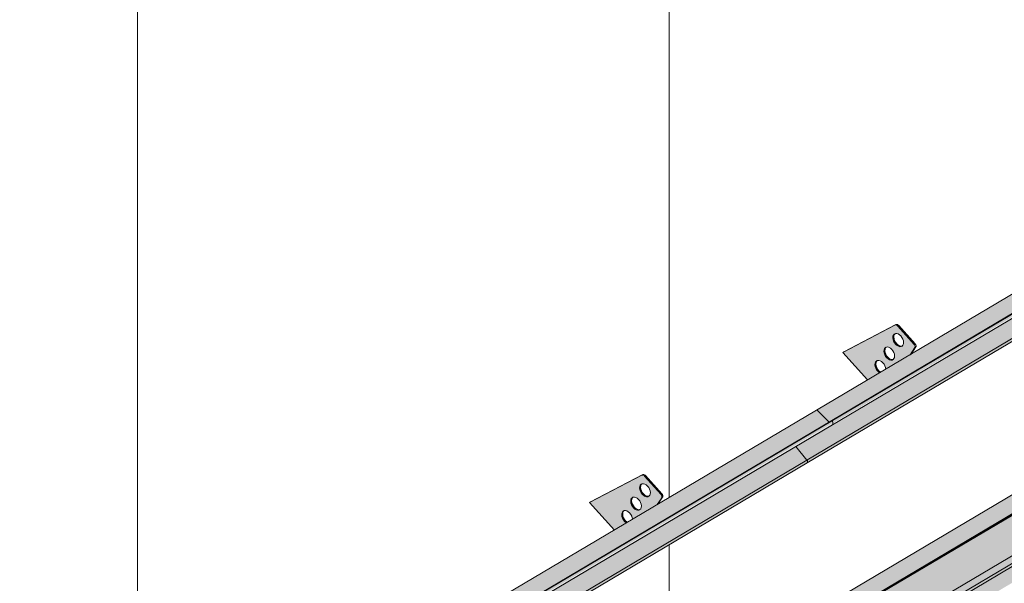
# Model space of a CAD drawing. Header units: centimetres. Extents: x 376 to 4434, y -323 to 48730.
# Tile 33 of 45: x 3629 to 3835, y 48025 to 48143. Entities that reach past the tile are written whole.
import ezdxf

# ---------------------------------------------------------------- set-up
doc = ezdxf.new("R2010")
doc.units = ezdxf.units.CM
for name, color, linetype, lineweight in [('A-GENM', 7, 'Continuous', 5), ('A-ROOF-OTLN', 7, 'Continuous', 5), ('A-ROOF-PATT', 7, 'Continuous', 50)]:
    doc.layers.add(name, color=color, linetype=linetype, lineweight=lineweight)

# ---------------------------------------------------------------- blocks, each defined once
blk = doc.blocks.new('Construction_Roof-Accessories_Lindab_KOTEGL - Construction_Roof-Accessories_Lindab_KOTEGL-V2-_3D_ Kopia 1')
at = {"layer": 'A-GENM', "true_color": 0x383e42}
h = blk.add_hatch(color=250, dxfattribs=at)
h.paths.add_polyline_path([(-6956.25, 48035.7), (-6953.8, 48037.26), (-6954.31, 48037.81), (-6954.62, 48038.52), (-6954.61, 48039.26), (-6954.37, 48039.64), (-6953.88, 48039.76), (-6953.29, 48039.52), (-6952.77, 48038.95), (-6952.45, 48038.12), (-6952.35, 48038.01), (-6947.27, 48041.03), (-6946.33, 48042.59), (-6946.44, 48043.12), (-6949.88, 48046.96), (-6950.48, 48047.18), (-6961.39, 48041.46), (-6956.47, 48035.94)])
h.paths.add_polyline_path([(-6951.35, 48039.84), (-6951.93, 48040.08), (-6952.44, 48040.63), (-6952.77, 48041.48), (-6952.77, 48042.01), (-6952.47, 48042.47), (-6952, 48042.58), (-6951.42, 48042.34), (-6950.91, 48041.79), (-6950.58, 48040.94), (-6950.58, 48040.41), (-6950.85, 48039.96), (-6951.26, 48039.84)])
h.paths.add_polyline_path([(-6949.47, 48042.65), (-6950.05, 48042.9), (-6950.6, 48043.51), (-6950.9, 48044.3), (-6950.9, 48044.82), (-6950.6, 48045.29), (-6950.13, 48045.4), (-6949.55, 48045.15), (-6949.03, 48044.6), (-6948.71, 48043.75), (-6948.73, 48043.18), (-6948.98, 48042.77), (-6949.21, 48042.67)])
for points in [[(-6946.44, 48043.12), (-6946.25, 48043.24), (-6949.68, 48047.08), (-6949.88, 48046.96), (-6947.78, 48044.62)], [(-6950.33, 48043.14), (-6950.13, 48043.26), (-6950.6, 48044.04), (-6950.73, 48044.62), (-6950.79, 48044.88), (-6950.9, 48044.82), (-6950.88, 48044.15), (-6950.48, 48043.34), (-6950.34, 48043.15)], [(-6949.76, 48042.73), (-6949.65, 48042.9), (-6950.28, 48043.17), (-6950.28, 48043.1), (-6949.86, 48042.78)], [(-6952.2, 48040.33), (-6952.06, 48040.51), (-6952.44, 48041.13), (-6952.6, 48041.8), (-6952.67, 48042.07), (-6952.77, 48042.01), (-6952.75, 48041.34), (-6952.4, 48040.57), (-6952.24, 48040.38)], [(-6947.27, 48041.03), (-6947.07, 48041.15), (-6946.31, 48042.47)], [(-6954.08, 48037.51), (-6953.88, 48037.63), (-6954.31, 48038.31), (-6954.47, 48038.98), (-6954.54, 48039.25), (-6954.64, 48039.19), (-6954.61, 48038.49), (-6954.3, 48037.8), (-6954.12, 48037.56)], [(-6951.64, 48039.92), (-6951.49, 48040.06), (-6952, 48040.44), (-6952.2, 48040.33), (-6951.71, 48039.96)], [(-6953.71, 48037.21), (-6953.6, 48037.38), (-6953.88, 48037.63), (-6954.08, 48037.51), (-6953.8, 48037.26)]]:
    blk.add_hatch(color=250, dxfattribs=at).paths.add_polyline_path(points)
at = {"layer": 'A-GENM', "color": 250, "true_color": 0x2a2a2a}
for p, q in [((-6961.2, 48041.57), (-6950.28, 48047.3)), ((-6950.48, 48047.18), (-6961.39, 48041.46)), ((-6946.44, 48043.12), (-6949.88, 48046.96)), ((-6949.68, 48047.08), (-6946.25, 48043.24)), ((-6961.2, 48041.57), (-6961.39, 48041.46)), ((-6961.39, 48041.46), (-6956.21, 48035.66)), ((-6947.28, 48041.02), (-6946.31, 48042.47)), ((-6946.11, 48042.59), (-6947.1, 48041.1))]:
    blk.add_line(p, q, dxfattribs=at)
for points in [[(-6950.28, 48047.3, 0), (-6950.18, 48047.33, 0), (-6950.05, 48047.32, 0), (-6949.93, 48047.27, 0), (-6949.8, 48047.19, 0), (-6949.68, 48047.08, 0)], [(-6950.33, 48043.14, 0), (-6950.57, 48043.45, 0), (-6950.75, 48043.79, 0), (-6950.88, 48044.15, 0), (-6950.92, 48044.5, 0), (-6950.9, 48044.82, 0), (-6950.79, 48045.09, 0), (-6950.62, 48045.28, 0), (-6950.4, 48045.38, 0), (-6950.13, 48045.4, 0), (-6949.84, 48045.32, 0), (-6949.55, 48045.15, 0), (-6949.27, 48044.91, 0)], [(-6950.47, 48045.36, 0), (-6950.59, 48045.2, 0), (-6950.7, 48044.94, 0), (-6950.73, 48044.62, 0), (-6950.68, 48044.27, 0), (-6950.56, 48043.91, 0), (-6950.37, 48043.56, 0), (-6950.13, 48043.26, 0)], [(-6949.88, 48046.96, 0), (-6950, 48047.08, 0), (-6950.12, 48047.16, 0), (-6950.25, 48047.2, 0), (-6950.38, 48047.21, 0), (-6950.48, 48047.18, 0)], [(-6949.27, 48044.91, 0), (-6949.03, 48044.6, 0), (-6948.85, 48044.26, 0), (-6948.73, 48043.9, 0), (-6948.68, 48043.55, 0), (-6948.71, 48043.23, 0), (-6948.81, 48042.96, 0), (-6948.98, 48042.77, 0), (-6949.21, 48042.67, 0), (-6949.47, 48042.65, 0), (-6949.76, 48042.73, 0), (-6950.05, 48042.9, 0), (-6950.33, 48043.14, 0)], [(-6950.13, 48043.26, 0), (-6949.86, 48043.02, 0), (-6949.56, 48042.85, 0), (-6949.27, 48042.77, 0), (-6949.01, 48042.78, 0)], [(-6946.25, 48043.24, 0), (-6946.17, 48043.13, 0), (-6946.11, 48043.02, 0), (-6946.07, 48042.9, 0), (-6946.06, 48042.78, 0), (-6946.07, 48042.68, 0), (-6946.11, 48042.59, 0)], [(-6952.2, 48040.33, 0), (-6952.44, 48040.63, 0), (-6952.63, 48040.98, 0), (-6952.75, 48041.34, 0), (-6952.8, 48041.69, 0), (-6952.77, 48042.01, 0), (-6952.67, 48042.27, 0), (-6952.5, 48042.46, 0), (-6952.27, 48042.57, 0), (-6952, 48042.58, 0), (-6951.71, 48042.5, 0), (-6951.42, 48042.34, 0), (-6951.15, 48042.09, 0)], [(-6952.34, 48042.55, 0), (-6952.47, 48042.39, 0), (-6952.57, 48042.12, 0), (-6952.6, 48041.8, 0), (-6952.55, 48041.45, 0), (-6952.43, 48041.09, 0), (-6952.24, 48040.75, 0), (-6952, 48040.44, 0)], [(-6951.15, 48042.09, 0), (-6950.91, 48041.79, 0), (-6950.72, 48041.44, 0), (-6950.6, 48041.08, 0), (-6950.55, 48040.73, 0), (-6950.58, 48040.41, 0), (-6950.68, 48040.15, 0), (-6950.85, 48039.96, 0), (-6951.08, 48039.85, 0), (-6951.35, 48039.84, 0), (-6951.64, 48039.92, 0), (-6951.93, 48040.08, 0), (-6952.2, 48040.33, 0)], [(-6946.31, 48042.47, 0), (-6946.27, 48042.56, 0), (-6946.26, 48042.66, 0), (-6946.27, 48042.78, 0), (-6946.31, 48042.9, 0), (-6946.37, 48043.02, 0), (-6946.44, 48043.12, 0)], [(-6954.08, 48037.51, 0), (-6954.31, 48037.81, 0), (-6954.5, 48038.16, 0), (-6954.62, 48038.52, 0), (-6954.67, 48038.87, 0), (-6954.64, 48039.19, 0), (-6954.54, 48039.45, 0), (-6954.37, 48039.64, 0), (-6954.14, 48039.75, 0), (-6953.88, 48039.76, 0), (-6953.59, 48039.68, 0), (-6953.29, 48039.52, 0), (-6953.02, 48039.27, 0)], [(-6954.21, 48039.73, 0), (-6954.34, 48039.57, 0), (-6954.44, 48039.3, 0), (-6954.47, 48038.98, 0), (-6954.42, 48038.63, 0), (-6954.3, 48038.27, 0), (-6954.12, 48037.93, 0), (-6953.88, 48037.63, 0)], [(-6953.02, 48039.27, 0), (-6952.78, 48038.97, 0), (-6952.59, 48038.62, 0), (-6952.47, 48038.26, 0), (-6952.43, 48037.94, 0)], [(-6952, 48040.44, 0), (-6951.73, 48040.2, 0), (-6951.44, 48040.03, 0), (-6951.15, 48039.95, 0), (-6950.88, 48039.97, 0)], [(-6953.65, 48037.17, 0), (-6953.8, 48037.26, 0), (-6954.08, 48037.51, 0)], [(-6953.88, 48037.63, 0), (-6953.6, 48037.38, 0), (-6953.49, 48037.3, 0)]]:
    blk.add_polyline3d(points, dxfattribs=at)
blk = doc.blocks.new('Construction_Roof-Accessories_Lindab_SNO_KOTEGL - Construction_Roof-Accessories_Lindab_SNO-9284867-_3D_ Kopia 1')
at = {"layer": 'A-GENM', "true_color": 0x383e42}
for points in [[(-7046.19, 47982.17), (-6913.81, 48060.81), (-6914.03, 48060.75), (-7046.24, 47982.2), (-7046.22, 47982.19)], [(-7043.36, 47979.31), (-7042.99, 47979.63), (-7042.99, 47980.16), (-6911.29, 48058.29), (-6913.72, 48060.75), (-7046.19, 47982.17), (-7043.42, 47979.37)], [(-7042.96, 47979.43), (-6910.51, 48058.12), (-6910.6, 48058.63), (-7043.07, 47980.05), (-7042.98, 47979.54)], [(-7043.04, 47979.14), (-6910.49, 48057.89), (-6910.49, 48058.01), (-7042.96, 47979.31), (-7043.01, 47979.18)], [(-7048.38, 47971.75), (-6915.91, 48050.33), (-6918.22, 48053.19), (-7042.96, 47979.31), (-7043.07, 47979.27), (-7043.25, 47979.24), (-7043.54, 47979.38), (-7050.97, 47974.97), (-7050.25, 47974.08)], [(-7051, 47975.11), (-7043.64, 47979.48), (-7046.35, 47982.11), (-7050.97, 47975.15)], [(-7050.97, 47974.97), (-7043.62, 47979.46), (-7043.64, 47979.48), (-7050.99, 47975)], [(-7043.2, 47979.22), (-7042.95, 47979.34), (-7043.07, 47979.48), (-7043.31, 47979.27), (-7043.21, 47979.23)], [(-7048.49, 47971.26), (-7048.25, 47971.49), (-7048.38, 47971.67), (-7048.97, 47971.31), (-7048.52, 47971.27)], [(-7048.49, 47971.26), (-7048.24, 47971.38), (-7048.32, 47971.36), (-7048.48, 47971.27)]]:
    blk.add_hatch(color=250, dxfattribs=at).paths.add_polyline_path(points)
h = blk.add_hatch(color=250, dxfattribs=at)
h.paths.add_polyline_path([(-7048.33, 47971.19), (-6915.78, 48049.91), (-6915.85, 48050.24), (-6915.93, 48050.32), (-7048.32, 47971.66), (-7048.26, 47971.28), (-7048.28, 47971.23)])
h.paths.add_polyline_path([(-7043.42, 47974.24), (-7043.42, 47974.24), (-7042.19, 47974.97)])
h = blk.add_hatch(color=250, dxfattribs=at)
h.paths.add_polyline_path([(-7048.43, 47971.69), (-7048.44, 47971.82), (-7048.44, 47971.7)])
h.paths.add_polyline_path([(-7043.4, 47979.24), (-7043.42, 47979.37), (-7043.42, 47979.26)])
at = {"layer": 'A-GENM', "color": 250, "true_color": 0x2a2a2a}
for p, q in [((-6913.93, 48060.81), (-7046.4, 47982.23)), ((-6913.72, 48060.75), (-6911.29, 48058.29)), ((-7043.16, 47980.07), (-6910.69, 48058.65)), ((-7043.07, 47980.05), (-6910.6, 48058.63)), ((-7043.05, 47979.14), (-6910.58, 48057.72)), ((-6910.69, 48058.65), (-6910.6, 48058.63)), ((-6910.6, 48058.63), (-6910.49, 48058.01)), ((-6918.23, 48053.21), (-6915.91, 48050.33)), ((-7048.38, 47971.75), (-6915.91, 48050.33)), ((-7048.34, 47971.18), (-6915.87, 48049.76)), ((-7046.43, 47982.19), (-7051.07, 47975.21)), ((-7051, 47975.11), (-7046.35, 47982.11)), ((-7046.24, 47982.1), (-7043.4, 47979.24)), ((-7043.36, 47979.31), (-7046.19, 47982.17)), ((-7043.36, 47979.31), (-7042.98, 47979.54)), ((-7043.07, 47980.05), (-7043.16, 47980.07)), ((-7043.15, 47980.05), (-7043.05, 47979.45)), ((-7042.96, 47979.43), (-7043.07, 47980.05)), ((-7051.02, 47974.9), (-7048.43, 47971.69)), ((-7048.38, 47971.75), (-7050.97, 47974.97)), ((-7048.97, 47971.31), (-7048.34, 47971.69)), ((-7048.49, 47971.26), (-7048.97, 47971.31)), ((-7048.97, 47971.31), (-7048.95, 47971.2)), ((-7048.95, 47971.2), (-7048.79, 47971.29)), ((-7048.95, 47971.2), (-7048.46, 47971.15)), ((-7048.44, 47971.27), (-7048.49, 47971.26))]:
    blk.add_line(p, q, dxfattribs=at)
for points in [[(-6913.94, 48060.8, 0), (-6913.9, 48060.82, 0), (-6913.86, 48060.82, 0), (-6913.81, 48060.81, 0), (-6913.77, 48060.78, 0), (-6913.72, 48060.75, 0)], [(-6910.49, 48058.01, 0), (-6910.48, 48057.92, 0), (-6910.5, 48057.84, 0), (-6910.53, 48057.77, 0), (-6910.57, 48057.72, 0), (-6910.58, 48057.72, 0)], [(-6915.91, 48050.33, 0), (-6915.85, 48050.24, 0), (-6915.81, 48050.15, 0), (-6915.78, 48050.05, 0), (-6915.77, 48049.96, 0), (-6915.79, 48049.88, 0), (-6915.82, 48049.81, 0), (-6915.86, 48049.77, 0), (-6915.87, 48049.76, 0)], [(-7046.19, 47982.17, 0), (-7046.24, 47982.2, 0), (-7046.28, 47982.23, 0), (-7046.33, 47982.24, 0), (-7046.37, 47982.24, 0), (-7046.4, 47982.22, 0), (-7046.43, 47982.19, 0)], [(-7046.35, 47982.11, 0), (-7046.34, 47982.13, 0), (-7046.32, 47982.13, 0), (-7046.3, 47982.13, 0), (-7046.28, 47982.13, 0), (-7046.26, 47982.12, 0), (-7046.24, 47982.1, 0)], [(-7043.4, 47979.24, 0), (-7043.33, 47979.17, 0), (-7043.25, 47979.13, 0), (-7043.17, 47979.11, 0), (-7043.1, 47979.12, 0), (-7043.04, 47979.14, 0), (-7042.99, 47979.19, 0), (-7042.96, 47979.26, 0), (-7042.95, 47979.34, 0), (-7042.96, 47979.43, 0)], [(-7043.15, 47979.23, 0), (-7043.2, 47979.22, 0), (-7043.25, 47979.24, 0), (-7043.31, 47979.27, 0), (-7043.36, 47979.31, 0)], [(-7043.05, 47979.45, 0), (-7043.04, 47979.39, 0), (-7043.05, 47979.33, 0), (-7043.07, 47979.28, 0), (-7043.11, 47979.25, 0), (-7043.11, 47979.24, 0)], [(-7051.07, 47975.21, 0), (-7051.09, 47975.17, 0), (-7051.1, 47975.12, 0), (-7051.09, 47975.07, 0), (-7051.08, 47975.01, 0), (-7051.05, 47974.95, 0), (-7051.02, 47974.9, 0)], [(-7050.97, 47974.97, 0), (-7050.99, 47975, 0), (-7051, 47975.02, 0), (-7051.01, 47975.05, 0), (-7051.01, 47975.07, 0), (-7051.01, 47975.1, 0), (-7051, 47975.11, 0)], [(-7048.46, 47971.15, 0), (-7048.39, 47971.16, 0), (-7048.33, 47971.19, 0), (-7048.28, 47971.23, 0), (-7048.25, 47971.3, 0), (-7048.24, 47971.38, 0), (-7048.25, 47971.47, 0), (-7048.27, 47971.57, 0), (-7048.32, 47971.66, 0), (-7048.38, 47971.75, 0)], [(-7048.43, 47971.69, 0), (-7048.39, 47971.63, 0), (-7048.35, 47971.56, 0), (-7048.34, 47971.49, 0), (-7048.33, 47971.43, 0), (-7048.34, 47971.37, 0), (-7048.36, 47971.32, 0), (-7048.39, 47971.29, 0), (-7048.4, 47971.28, 0)]]:
    blk.add_polyline3d(points, dxfattribs=at)
blk = doc.blocks.new('Construction_Roof-Accessories_Lindab_KOTEGL - Construction_Roof-Accessories_Lindab_KOTEGL-V14-_3D_ Kopia 1')
at = {"layer": 'A-GENM', "true_color": 0x383e42}
h = blk.add_hatch(color=250, dxfattribs=at)
h.paths.add_polyline_path([(-6903.27, 48067.13), (-6900.81, 48068.7), (-6901.38, 48069.34), (-6901.64, 48069.95), (-6901.63, 48070.68), (-6901.38, 48071.07), (-6900.89, 48071.2), (-6900.31, 48070.95), (-6899.79, 48070.4), (-6899.47, 48069.55), (-6899.37, 48069.45), (-6894.28, 48072.46), (-6893.35, 48074.02), (-6893.46, 48074.55), (-6896.89, 48078.39), (-6897.5, 48078.61), (-6908.41, 48072.89), (-6905.78, 48069.95)])
h.paths.add_polyline_path([(-6898.36, 48071.27), (-6898.94, 48071.51), (-6899.51, 48072.16), (-6899.78, 48072.91), (-6899.78, 48073.44), (-6899.48, 48073.91), (-6899.02, 48074.02), (-6898.43, 48073.77), (-6897.92, 48073.22), (-6897.59, 48072.37), (-6897.59, 48071.85), (-6897.87, 48071.39), (-6898.28, 48071.27)])
h.paths.add_polyline_path([(-6896.49, 48074.08), (-6897.07, 48074.33), (-6897.61, 48074.94), (-6897.91, 48075.73), (-6897.91, 48076.25), (-6897.64, 48076.71), (-6897.14, 48076.83), (-6896.56, 48076.58), (-6896.05, 48076.03), (-6895.72, 48075.19), (-6895.74, 48074.61), (-6895.99, 48074.2), (-6896.22, 48074.1)])
for points in [[(-6893.46, 48074.55), (-6893.26, 48074.67), (-6896.69, 48078.51), (-6896.89, 48078.39), (-6895.27, 48076.58)], [(-6897.34, 48074.57), (-6897.2, 48074.76), (-6897.61, 48075.47), (-6897.74, 48076.05), (-6897.81, 48076.31), (-6897.91, 48076.25), (-6897.89, 48075.58), (-6897.5, 48074.77), (-6897.43, 48074.69)], [(-6896.78, 48074.16), (-6896.66, 48074.33), (-6897.14, 48074.69), (-6897.32, 48074.55), (-6896.87, 48074.22)], [(-6899.22, 48071.76), (-6899.07, 48071.95), (-6899.45, 48072.56), (-6899.61, 48073.24), (-6899.68, 48073.5), (-6899.78, 48073.44), (-6899.76, 48072.77), (-6899.44, 48072.05), (-6899.26, 48071.81)], [(-6894.28, 48072.46), (-6894.08, 48072.58), (-6893.32, 48073.91)], [(-6901.09, 48068.94), (-6900.89, 48069.06), (-6901.33, 48069.74), (-6901.48, 48070.42), (-6901.55, 48070.68), (-6901.66, 48070.62), (-6901.64, 48069.95), (-6901.32, 48069.23), (-6901.13, 48068.99)], [(-6898.65, 48071.35), (-6898.52, 48071.5), (-6899.02, 48071.88), (-6899.22, 48071.76), (-6898.72, 48071.39)], [(-6900.72, 48068.64), (-6900.62, 48068.81), (-6900.89, 48069.06), (-6901.09, 48068.94), (-6900.81, 48068.7)]]:
    blk.add_hatch(color=250, dxfattribs=at).paths.add_polyline_path(points)
at = {"layer": 'A-GENM', "color": 250, "true_color": 0x2a2a2a}
for p, q in [((-6897.5, 48078.61), (-6908.41, 48072.89)), ((-6908.21, 48073.01), (-6897.3, 48078.73)), ((-6893.46, 48074.55), (-6896.89, 48078.39)), ((-6896.69, 48078.51), (-6893.26, 48074.67)), ((-6896.56, 48076.58), (-6896.29, 48076.34)), ((-6908.21, 48073.01), (-6908.41, 48072.89)), ((-6908.41, 48072.89), (-6903.25, 48067.11)), ((-6894.32, 48072.41), (-6893.32, 48073.91)), ((-6893.12, 48074.02), (-6894.12, 48072.53))]:
    blk.add_line(p, q, dxfattribs=at)
for points in [[(-6896.89, 48078.39, 0), (-6897.01, 48078.51, 0), (-6897.14, 48078.59, 0), (-6897.27, 48078.63, 0), (-6897.39, 48078.64, 0), (-6897.5, 48078.61, 0)], [(-6897.3, 48078.73, 0), (-6897.19, 48078.76, 0), (-6897.07, 48078.75, 0), (-6896.94, 48078.71, 0), (-6896.81, 48078.62, 0), (-6896.69, 48078.51, 0)], [(-6897.34, 48074.57, 0), (-6897.58, 48074.88, 0), (-6897.77, 48075.22, 0), (-6897.89, 48075.58, 0), (-6897.94, 48075.93, 0), (-6897.91, 48076.25, 0), (-6897.81, 48076.52, 0), (-6897.64, 48076.71, 0), (-6897.41, 48076.82, 0), (-6897.14, 48076.83, 0), (-6896.85, 48076.75, 0), (-6896.56, 48076.58, 0)], [(-6897.48, 48076.79, 0), (-6897.61, 48076.64, 0), (-6897.71, 48076.37, 0), (-6897.74, 48076.05, 0), (-6897.69, 48075.7, 0), (-6897.57, 48075.34, 0), (-6897.38, 48075, 0), (-6897.14, 48074.69, 0)], [(-6896.29, 48076.34, 0), (-6896.05, 48076.03, 0), (-6895.86, 48075.69, 0), (-6895.74, 48075.33, 0), (-6895.69, 48074.98, 0), (-6895.72, 48074.66, 0), (-6895.82, 48074.4, 0), (-6895.99, 48074.2, 0), (-6896.22, 48074.1, 0), (-6896.49, 48074.08, 0), (-6896.78, 48074.16, 0), (-6897.07, 48074.33, 0), (-6897.34, 48074.57, 0)], [(-6897.14, 48074.69, 0), (-6896.87, 48074.45, 0), (-6896.58, 48074.28, 0), (-6896.29, 48074.2, 0), (-6896.02, 48074.22, 0)], [(-6893.32, 48073.91, 0), (-6893.28, 48073.99, 0), (-6893.27, 48074.1, 0), (-6893.28, 48074.21, 0), (-6893.32, 48074.33, 0), (-6893.38, 48074.45, 0), (-6893.46, 48074.55, 0)], [(-6893.26, 48074.67, 0), (-6893.18, 48074.57, 0), (-6893.12, 48074.45, 0), (-6893.08, 48074.33, 0), (-6893.07, 48074.21, 0), (-6893.08, 48074.11, 0), (-6893.12, 48074.02, 0)], [(-6899.22, 48071.76, 0), (-6899.45, 48072.06, 0), (-6899.64, 48072.41, 0), (-6899.76, 48072.77, 0), (-6899.81, 48073.12, 0), (-6899.78, 48073.44, 0), (-6899.68, 48073.7, 0), (-6899.51, 48073.89, 0), (-6899.28, 48074, 0), (-6899.02, 48074.02, 0), (-6898.73, 48073.94, 0), (-6898.43, 48073.77, 0), (-6898.16, 48073.52, 0)], [(-6899.35, 48073.98, 0), (-6899.48, 48073.82, 0), (-6899.58, 48073.56, 0), (-6899.61, 48073.24, 0), (-6899.56, 48072.89, 0), (-6899.44, 48072.53, 0), (-6899.26, 48072.18, 0), (-6899.02, 48071.88, 0)], [(-6898.16, 48073.52, 0), (-6897.92, 48073.22, 0), (-6897.73, 48072.88, 0), (-6897.61, 48072.52, 0), (-6897.56, 48072.16, 0), (-6897.59, 48071.85, 0), (-6897.7, 48071.58, 0), (-6897.87, 48071.39, 0), (-6898.09, 48071.28, 0), (-6898.36, 48071.27, 0), (-6898.65, 48071.35, 0), (-6898.94, 48071.51, 0), (-6899.22, 48071.76, 0)], [(-6901.09, 48068.94, 0), (-6901.33, 48069.24, 0), (-6901.51, 48069.59, 0), (-6901.64, 48069.95, 0), (-6901.68, 48070.3, 0), (-6901.66, 48070.62, 0), (-6901.55, 48070.88, 0), (-6901.38, 48071.07, 0), (-6901.16, 48071.18, 0), (-6900.89, 48071.2, 0), (-6900.6, 48071.12, 0), (-6900.31, 48070.95, 0), (-6900.03, 48070.7, 0)], [(-6901.22, 48071.16, 0), (-6901.35, 48071, 0), (-6901.46, 48070.74, 0), (-6901.48, 48070.42, 0), (-6901.44, 48070.07, 0), (-6901.32, 48069.71, 0), (-6901.13, 48069.36, 0), (-6900.89, 48069.06, 0)], [(-6900.03, 48070.7, 0), (-6899.79, 48070.4, 0), (-6899.61, 48070.06, 0), (-6899.49, 48069.7, 0), (-6899.44, 48069.37, 0)], [(-6899.02, 48071.88, 0), (-6898.74, 48071.63, 0), (-6898.45, 48071.46, 0), (-6898.16, 48071.39, 0), (-6897.89, 48071.4, 0)], [(-6900.7, 48068.62, 0), (-6900.81, 48068.7, 0), (-6901.09, 48068.94, 0)], [(-6900.89, 48069.06, 0), (-6900.62, 48068.81, 0), (-6900.5, 48068.73, 0)]]:
    blk.add_polyline3d(points, dxfattribs=at)
blk = doc.blocks.new('Construction_Roof-Accessories_Lindab_SNO_KOTEGL - Construction_Roof-Accessories_Lindab_SNO-V16-_3D_ Kopia 1')
at = {"layer": 'A-GENM', "true_color": 0x383e42}
for points in [[(-6911.29, 48058.29), (-6778.82, 48136.87), (-6781.26, 48139.33), (-6913.72, 48060.75), (-6911.62, 48058.63)], [(-6910.49, 48058.01), (-6778.04, 48136.7), (-6778.13, 48137.21), (-6910.6, 48058.63), (-6910.51, 48058.12)], [(-6910.57, 48057.72), (-6778.02, 48136.45), (-6778.02, 48136.59), (-6910.49, 48057.89), (-6910.53, 48057.77)], [(-6915.91, 48050.33), (-6783.44, 48128.91), (-6785.75, 48131.77), (-6918.22, 48053.19), (-6916.59, 48051.18)], [(-6915.86, 48049.77), (-6783.31, 48128.49), (-6783.38, 48128.82), (-6783.46, 48128.9), (-6915.85, 48050.24), (-6915.8, 48049.86), (-6915.85, 48049.78)], [(-6913.72, 48060.75), (-6813.84, 48120.18), (-6913.77, 48060.78), (-6913.75, 48060.77)]]:
    blk.add_hatch(color=250, dxfattribs=at).paths.add_polyline_path(points)
at = {"layer": 'A-GENM', "color": 250, "true_color": 0x2a2a2a}
for p, q in [((-6781.46, 48139.39), (-6913.93, 48060.81)), ((-6781.26, 48139.33), (-6778.82, 48136.87)), ((-6910.69, 48058.65), (-6778.22, 48137.23)), ((-6910.6, 48058.63), (-6778.13, 48137.21)), ((-6910.58, 48057.72), (-6778.12, 48136.3)), ((-6778.22, 48137.23), (-6778.13, 48137.21)), ((-6778.13, 48137.21), (-6778.02, 48136.59)), ((-6785.76, 48131.79), (-6783.44, 48128.91)), ((-6915.91, 48050.33), (-6783.44, 48128.91)), ((-6915.87, 48049.76), (-6783.41, 48128.34)), ((-6911.29, 48058.29), (-6913.72, 48060.75)), ((-6910.6, 48058.63), (-6910.69, 48058.65)), ((-6910.49, 48058.01), (-6910.6, 48058.63)), ((-6915.91, 48050.33), (-6918.23, 48053.21))]:
    blk.add_line(p, q, dxfattribs=at)
for points in [[(-6781.47, 48139.38, 0), (-6781.43, 48139.4, 0), (-6781.39, 48139.4, 0), (-6781.35, 48139.39, 0), (-6781.3, 48139.36, 0), (-6781.26, 48139.33, 0)], [(-6778.02, 48136.59, 0), (-6778.02, 48136.5, 0), (-6778.03, 48136.42, 0), (-6778.06, 48136.35, 0), (-6778.11, 48136.3, 0), (-6778.12, 48136.3, 0)], [(-6783.44, 48128.91, 0), (-6783.38, 48128.82, 0), (-6783.34, 48128.73, 0), (-6783.31, 48128.63, 0), (-6783.31, 48128.54, 0), (-6783.32, 48128.46, 0), (-6783.35, 48128.39, 0), (-6783.39, 48128.35, 0), (-6783.41, 48128.34, 0)], [(-6913.72, 48060.75, 0), (-6913.77, 48060.78, 0), (-6913.81, 48060.81, 0), (-6913.86, 48060.82, 0), (-6913.9, 48060.82, 0), (-6913.94, 48060.8, 0)], [(-6910.58, 48057.72, 0), (-6910.57, 48057.72, 0), (-6910.53, 48057.77, 0), (-6910.5, 48057.84, 0), (-6910.48, 48057.92, 0), (-6910.49, 48058.01, 0)], [(-6915.87, 48049.76, 0), (-6915.86, 48049.77, 0), (-6915.82, 48049.81, 0), (-6915.79, 48049.88, 0), (-6915.77, 48049.96, 0), (-6915.78, 48050.05, 0), (-6915.81, 48050.15, 0), (-6915.85, 48050.24, 0), (-6915.91, 48050.33, 0)]]:
    blk.add_polyline3d(points, dxfattribs=at)

msp = doc.modelspace()

# ---------------------------------------------------------------- hatches: boundary and pattern name
at = {"layer": 'A-ROOF-OTLN', "true_color": 0x383e42}
h = msp.add_hatch(color=250, dxfattribs=at)
h.paths.add_polyline_path([(3629.69, 47915.77), (4357.83, 48347.76), (4357.77, 48347.83), (3629.54, 47915.84)])
h.paths.add_polyline_path([(4359.05, 48348.43), (4363.41, 48351.06), (4363.23, 48351.07), (4358.91, 48348.51)])
h.paths.add_polyline_path([(4365.45, 48352.23), (4380.8, 48361.34), (4380.65, 48361.41), (4365.28, 48352.29), (4365.44, 48352.23)])
h = msp.add_hatch(color=250, dxfattribs=at)
h.paths.add_polyline_path([(3634.3, 47908.5), (3635.18, 47908.62), (3635.96, 47909.13), (3636.41, 47909.82), (3636.65, 47910.67), (3636.75, 47911.23), (3636.87, 47911.28), (3636.97, 47911.42), (3637.1, 47911.63), (3637.1, 47911.73), (3649.44, 47919.16), (3648.91, 47920.02), (3648.67, 47921.68), (3648.78, 47924.16), (3649.37, 47924.92), (3650.07, 47925.42), (3651.02, 47925.83), (3652.48, 47926.14), (3653.37, 47926.23), (3655.38, 47926.05), (3656.53, 47925.74), (3657.11, 47925.5), (3657.89, 47925.01), (3658.54, 47924.45), (4360.42, 48340.91), (4360.34, 48340.95), (4359.26, 48341.71), (4358.4, 48343.04), (4357.95, 48344.67), (4357.81, 48345.86), (4357.83, 48347.71), (3629.69, 47915.77), (3629.54, 47914.48), (3629.57, 47913.82), (3629.85, 47912.7), (3630.35, 47911.58), (3631.03, 47910.55), (3631.88, 47909.66), (3632.96, 47908.92), (3633.43, 47908.69), (3633.94, 47908.58)])
h.paths.add_polyline_path([(3652.97, 47921.14), (3655.63, 47922.83), (3652.14, 47924.21), (3651.53, 47924.27), (3651.01, 47924.45), (3650, 47924.16), (3649.37, 47923.47), (3649.14, 47922.78), (3649.76, 47922.17), (3650.71, 47921.65), (3652.04, 47921.27), (3652.93, 47921.14)])
h.paths.add_polyline_path([(4367.56, 48345.04), (4383.66, 48354.7), (4382.47, 48355.75), (4382.04, 48356.24), (4381.4, 48357.24), (4380.8, 48358.88), (4380.68, 48359.4), (4380.68, 48360.68), (4380.68, 48361.26), (4365.45, 48352.23), (4366.22, 48351.87), (4367, 48351.28), (4367.36, 48350.81), (4367.56, 48350.26), (4367.56, 48345.15)])
h.paths.add_polyline_path([(4362.87, 48347.59), (4363.91, 48347.72), (4363.53, 48348.51), (4363.28, 48349.1), (4363.2, 48350.1), (4363.41, 48351.01), (4359.05, 48348.43), (4359.81, 48348.07), (4361.04, 48347.74), (4362.15, 48347.62), (4362.83, 48347.6)])
msp.add_hatch(color=250, dxfattribs=at).paths.add_polyline_path([(3637.6, 47910.41), (4388.85, 48356.18), (4388.8, 48356.65), (4388.48, 48357.07), (4388.08, 48357.2), (4387.4, 48356.81), (3637.1, 47911.63), (3637.49, 47911.39), (3637.74, 47910.92), (3637.68, 47910.49), (3637.64, 47910.45)])
h = msp.add_hatch(color=250, dxfattribs=at)
h.paths.add_polyline_path([(3635.88, 47908.76), (3653.35, 47919.12), (3654.32, 47919.99), (3654.55, 47920.46), (3637.74, 47910.61), (3637.68, 47910.69), (3637.33, 47910.54), (3637.33, 47910.63), (3637.74, 47910.92), (3637.46, 47911.42), (3637.33, 47911.45), (3636.86, 47911.17), (3636.59, 47909.81), (3636.21, 47909.13), (3636.03, 47908.92)])
h.paths.add_polyline_path([(3656.36, 47921.54), (3657.41, 47922.06), (3657.14, 47922), (3656.43, 47921.58)])
h.paths.add_polyline_path([(3658.65, 47922.27), (4387.13, 48354.48), (4387.53, 48354.93), (4387.71, 48355.38), (3658.6, 47922.87), (3658.65, 47922.38)])
at = {"layer": 'A-ROOF-PATT', "lineweight": 5}
h = msp.add_hatch(dxfattribs=at)
h.set_pattern_fill('FP_22', color=256, style=0, pattern_type=2)
h.set_pattern_definition([(90, (-7583.53, 41453.13), (-111.262, 27.33), [])])
h.paths.add_polyline_path([(3628.93, 47919.62), (4373.35, 48361.34), (4062.65, 48709.25), (3318.16, 48267.62), (3625.62, 47923.33)])
h.paths.add_polyline_path([(3661.69, 47971.19), (3661.64, 47971.3), (3661.53, 47971.26), (3661.05, 47971.31), (3661.58, 47971.7), (3659.01, 47975.07), (3659.04, 47975.36), (3663.67, 47982.11), (3663.83, 47982.35), (3674.29, 47988.55), (3669.14, 47994.31), (3671.04, 47995.31), (3680.14, 48000), (3680.7, 47999.84), (3680.86, 47999.93), (3684.23, 47996.05), (3684.09, 47995.97), (3684.23, 47995.33), (3684.33, 47995.29), (3683.47, 47994), (3753.77, 48035.7), (3748.63, 48041.46), (3750.52, 48042.46), (3759.62, 48047.15), (3760.18, 48046.98), (3760.34, 48047.08), (3763.71, 48043.2), (3763.57, 48043.12), (3763.71, 48042.47), (3763.83, 48042.47), (3762.95, 48041.15), (3806.75, 48067.13), (3801.61, 48072.89), (3803.5, 48073.89), (3812.61, 48078.58), (3813.17, 48078.42), (3813.33, 48078.51), (3816.7, 48074.63), (3816.56, 48074.55), (3816.7, 48073.91), (3816.81, 48073.9), (3815.94, 48072.58), (3886.23, 48114.28), (3881.09, 48120.04), (3882.98, 48121.04), (3892.09, 48125.73), (3892.65, 48125.56), (3892.81, 48125.66), (3896.18, 48121.78), (3896.04, 48121.7), (3896.18, 48121.05), (3896.29, 48121.05), (3895.42, 48119.73), (3939.22, 48145.71), (3934.08, 48151.47), (3935.97, 48152.47), (3945.08, 48157.16), (3945.63, 48157), (3945.8, 48157.09), (3949.17, 48153.21), (3949.03, 48153.13), (3949.17, 48152.49), (3949.28, 48152.48), (3948.41, 48151.16), (4018.7, 48192.86), (4013.56, 48198.62), (4015.45, 48199.62), (4024.56, 48204.31), (4025.11, 48204.14), (4025.28, 48204.24), (4028.65, 48200.36), (4028.51, 48200.28), (4028.66, 48199.65), (4028.84, 48199.75), (4027.89, 48198.31), (4071.69, 48224.29), (4066.55, 48230.05), (4068.44, 48231.05), (4077.55, 48235.74), (4078.1, 48235.58), (4078.26, 48235.67), (4081.63, 48231.79), (4081.5, 48231.71), (4081.63, 48231.07), (4081.75, 48231.06), (4080.87, 48229.74), (4151.17, 48271.44), (4146.03, 48277.2), (4147.92, 48278.2), (4157.03, 48282.89), (4157.58, 48282.72), (4157.74, 48282.82), (4161.11, 48278.94), (4160.98, 48278.86), (4161.11, 48278.22), (4161.23, 48278.21), (4160.35, 48276.89), (4193.65, 48296.52), (4193.65, 48296.64), (4204.19, 48302.89), (4199.05, 48308.65), (4200.94, 48309.65), (4210.04, 48314.34), (4210.6, 48314.18), (4210.76, 48314.27), (4214.13, 48310.39), (4214, 48310.29), (4214.13, 48309.67), (4214.25, 48309.66), (4213.37, 48308.34), (4283.67, 48350.04), (4278.53, 48355.8), (4280.42, 48356.8), (4289.53, 48361.49), (4290.08, 48361.32), (4290.24, 48361.42), (4293.61, 48357.54), (4293.48, 48357.46), (4293.61, 48356.81), (4293.73, 48356.81), (4292.85, 48355.49), (4326.15, 48375.12), (4326.2, 48375.09), (4328.63, 48372.63), (4329.32, 48372.97), (4329.39, 48372.11), (4329.03, 48371.87), (4321.71, 48367.53), (4324.14, 48364.39), (4324.06, 48364.11), (3661.74, 47971.21)])
h.paths.add_polyline_path([(3677.03, 47990.18), (3678.11, 47990.82), (3677.94, 47991.48), (3677.41, 47992.22), (3676.95, 47992.54), (3676.4, 47992.6), (3676, 47992.3), (3676.04, 47992.12), (3676.1, 47992.16), (3676.12, 47991.49), (3676.46, 47990.73), (3676.97, 47990.21)])
h.paths.add_polyline_path([(3679.19, 47992.69), (3679.68, 47992.81), (3679.96, 47993.27), (3679.94, 47993.94), (3679.63, 47994.64), (3679.12, 47995.19), (3678.54, 47995.43), (3678.02, 47995.29), (3677.77, 47994.86), (3677.97, 47994.97), (3677.99, 47994.3), (3678.34, 47993.55), (3678.9, 47993), (3679.02, 47992.83), (3678.98, 47992.75), (3679.14, 47992.7)])
h.paths.add_polyline_path([(3681.07, 47995.5), (3681.56, 47995.62), (3681.83, 47996.08), (3681.81, 47996.75), (3681.5, 47997.45), (3680.99, 47998), (3680.41, 47998.25), (3679.92, 47998.13), (3679.64, 47997.67), (3679.83, 47997.67), (3679.86, 47997.12), (3680.26, 47996.3), (3680.78, 47995.81), (3680.97, 47995.7), (3680.78, 47995.58), (3681.01, 47995.52)])
h.paths.add_polyline_path([(3756.51, 48037.33), (3757.59, 48037.97), (3757.43, 48038.62), (3756.89, 48039.37), (3756.43, 48039.68), (3755.88, 48039.75), (3755.48, 48039.45), (3755.52, 48039.27), (3755.58, 48039.3), (3755.6, 48038.63), (3755.94, 48037.88), (3756.42, 48037.38)])
h.paths.add_polyline_path([(3758.67, 48039.84), (3759.17, 48039.96), (3759.44, 48040.41), (3759.42, 48041.08), (3759.11, 48041.79), (3758.52, 48042.38), (3758.02, 48042.58), (3757.52, 48042.46), (3757.25, 48042.01), (3757.45, 48042.12), (3757.47, 48041.45), (3757.84, 48040.67), (3758.38, 48040.15), (3758.5, 48039.98), (3758.46, 48039.89), (3758.62, 48039.85)])
h.paths.add_polyline_path([(3760.55, 48042.65), (3761.04, 48042.77), (3761.31, 48043.23), (3761.29, 48043.9), (3760.99, 48044.6), (3760.47, 48045.15), (3759.89, 48045.4), (3759.4, 48045.28), (3759.12, 48044.82), (3759.31, 48044.82), (3759.34, 48044.27), (3759.73, 48043.46), (3760.26, 48042.96), (3760.46, 48042.85), (3760.26, 48042.73), (3760.49, 48042.67)])
h.paths.add_polyline_path([(3809.5, 48068.76), (3810.57, 48069.4), (3810.41, 48070.06), (3809.87, 48070.8), (3809.42, 48071.12), (3808.86, 48071.18), (3808.47, 48070.88), (3808.51, 48070.7), (3808.56, 48070.74), (3808.58, 48070.07), (3808.93, 48069.31), (3809.4, 48068.81)])
h.paths.add_polyline_path([(3811.66, 48071.27), (3812.15, 48071.39), (3812.43, 48071.85), (3812.41, 48072.52), (3812.1, 48073.22), (3811.51, 48073.81), (3811, 48074.02), (3810.51, 48073.89), (3810.24, 48073.44), (3810.43, 48073.56), (3810.45, 48072.89), (3810.8, 48072.13), (3811.37, 48071.58), (3811.48, 48071.41), (3811.45, 48071.33), (3811.61, 48071.28)])
h.paths.add_polyline_path([(3813.53, 48074.08), (3814.03, 48074.2), (3814.3, 48074.66), (3814.28, 48075.33), (3813.97, 48076.03), (3813.46, 48076.58), (3812.88, 48076.83), (3812.38, 48076.71), (3812.11, 48076.25), (3812.3, 48076.25), (3812.33, 48075.7), (3812.68, 48074.95), (3813.24, 48074.39), (3813.44, 48074.28), (3813.24, 48074.16), (3813.48, 48074.1)])
h.paths.add_polyline_path([(3888.98, 48115.91), (3890.05, 48116.55), (3889.88, 48117.23), (3889.35, 48117.95), (3888.9, 48118.26), (3888.34, 48118.33), (3887.95, 48118.03), (3887.99, 48117.85), (3888.04, 48117.88), (3888.06, 48117.21), (3888.41, 48116.46), (3888.88, 48115.96)])
h.paths.add_polyline_path([(3891.14, 48118.42), (3891.63, 48118.54), (3891.91, 48118.99), (3891.89, 48119.66), (3891.58, 48120.37), (3890.99, 48120.96), (3890.48, 48121.16), (3889.99, 48121.04), (3889.72, 48120.59), (3889.92, 48120.7), (3889.94, 48120.03), (3890.28, 48119.28), (3890.85, 48118.73), (3890.96, 48118.56), (3890.93, 48118.47), (3891.09, 48118.43)])
h.paths.add_polyline_path([(3893.01, 48121.23), (3893.51, 48121.35), (3893.78, 48121.81), (3893.76, 48122.48), (3893.45, 48123.18), (3892.94, 48123.73), (3892.36, 48123.98), (3891.86, 48123.86), (3891.59, 48123.4), (3891.78, 48123.4), (3891.81, 48122.85), (3892.16, 48122.09), (3892.72, 48121.54), (3892.92, 48121.43), (3892.72, 48121.31), (3892.96, 48121.25)])
h.paths.add_polyline_path([(3941.96, 48147.34), (3943.04, 48147.98), (3942.88, 48148.64), (3942.34, 48149.38), (3941.89, 48149.7), (3941.33, 48149.76), (3940.93, 48149.46), (3940.97, 48149.28), (3941.03, 48149.32), (3941.05, 48148.65), (3941.4, 48147.89), (3941.87, 48147.39)])
h.paths.add_polyline_path([(3944.13, 48149.85), (3944.62, 48149.97), (3944.89, 48150.43), (3944.87, 48151.1), (3944.57, 48151.8), (3943.98, 48152.39), (3943.47, 48152.6), (3942.98, 48152.47), (3942.7, 48152.02), (3942.9, 48152.14), (3942.92, 48151.47), (3943.27, 48150.71), (3943.84, 48150.16), (3943.95, 48149.99), (3943.92, 48149.91), (3944.07, 48149.86)])
h.paths.add_polyline_path([(3946, 48152.66), (3946.5, 48152.79), (3946.77, 48153.24), (3946.75, 48153.91), (3946.44, 48154.62), (3945.93, 48155.16), (3945.34, 48155.41), (3944.85, 48155.29), (3944.58, 48154.83), (3944.77, 48154.83), (3944.8, 48154.28), (3945.19, 48153.47), (3945.71, 48152.97), (3945.8, 48152.79), (3945.71, 48152.74), (3945.95, 48152.68)])
h.paths.add_polyline_path([(4021.44, 48194.49), (4022.52, 48195.13), (4022.36, 48195.78), (4021.82, 48196.53), (4021.37, 48196.84), (4020.81, 48196.91), (4020.41, 48196.61), (4020.45, 48196.43), (4020.51, 48196.46), (4020.53, 48195.79), (4020.88, 48195.04), (4021.35, 48194.54)])
h.paths.add_polyline_path([(4023.61, 48197), (4024.1, 48197.12), (4024.37, 48197.57), (4024.35, 48198.24), (4024.05, 48198.95), (4023.46, 48199.54), (4022.95, 48199.74), (4022.46, 48199.62), (4022.18, 48199.17), (4022.38, 48199.28), (4022.4, 48198.61), (4022.75, 48197.86), (4023.32, 48197.31), (4023.43, 48197.14), (4023.4, 48197.05), (4023.55, 48197.01)])
h.paths.add_polyline_path([(4025.48, 48199.81), (4025.97, 48199.93), (4026.25, 48200.39), (4026.23, 48201.06), (4025.92, 48201.76), (4025.41, 48202.31), (4024.83, 48202.56), (4024.33, 48202.44), (4024.06, 48201.98), (4024.25, 48201.98), (4024.28, 48201.43), (4024.67, 48200.62), (4025.19, 48200.12), (4025.39, 48200.01), (4025.19, 48199.89), (4025.43, 48199.83)])
h.paths.add_polyline_path([(4074.43, 48225.92), (4075.51, 48226.56), (4075.35, 48227.22), (4074.81, 48227.97), (4074.36, 48228.28), (4073.8, 48228.34), (4073.4, 48228.04), (4073.44, 48227.86), (4073.5, 48227.9), (4073.52, 48227.23), (4073.87, 48226.47), (4074.34, 48225.97)])
h.paths.add_polyline_path([(4076.59, 48228.43), (4077.09, 48228.55), (4077.36, 48229.01), (4077.34, 48229.68), (4077.03, 48230.38), (4076.45, 48230.97), (4075.94, 48231.18), (4075.44, 48231.05), (4075.17, 48230.6), (4075.37, 48230.72), (4075.39, 48230.05), (4075.74, 48229.29), (4076.3, 48228.74), (4076.42, 48228.57), (4076.38, 48228.49), (4076.54, 48228.44)])
h.paths.add_polyline_path([(4078.47, 48231.24), (4078.96, 48231.36), (4079.23, 48231.82), (4079.21, 48232.49), (4078.91, 48233.2), (4078.39, 48233.74), (4077.81, 48233.99), (4077.32, 48233.87), (4077.05, 48233.41), (4077.23, 48233.41), (4077.26, 48232.86), (4077.61, 48232.11), (4078.18, 48231.56), (4078.38, 48231.44), (4078.18, 48231.32), (4078.42, 48231.26)])
h.paths.add_polyline_path([(4153.91, 48273.07), (4154.99, 48273.71), (4154.83, 48274.36), (4154.29, 48275.11), (4153.84, 48275.42), (4153.28, 48275.49), (4152.88, 48275.19), (4152.92, 48275.01), (4152.98, 48275.04), (4153, 48274.37), (4153.35, 48273.62), (4153.82, 48273.12)])
h.paths.add_polyline_path([(4156.07, 48275.58), (4156.57, 48275.7), (4156.84, 48276.15), (4156.82, 48276.82), (4156.51, 48277.53), (4155.93, 48278.12), (4155.42, 48278.32), (4154.92, 48278.2), (4154.65, 48277.75), (4154.85, 48277.86), (4154.87, 48277.19), (4155.22, 48276.44), (4155.78, 48275.89), (4155.9, 48275.72), (4155.86, 48275.63), (4156.02, 48275.59)])
h.paths.add_polyline_path([(4157.95, 48278.39), (4158.46, 48278.54), (4158.72, 48278.97), (4158.7, 48279.64), (4158.39, 48280.34), (4157.87, 48280.89), (4157.29, 48281.14), (4156.8, 48281.02), (4156.53, 48280.56), (4156.71, 48280.56), (4156.74, 48280.01), (4157.11, 48279.23), (4157.66, 48278.7), (4157.86, 48278.59), (4157.66, 48278.47), (4157.9, 48278.41)])
h.paths.add_polyline_path([(4206.93, 48304.52), (4208, 48305.21), (4207.85, 48305.82), (4207.31, 48306.56), (4206.85, 48306.88), (4206.28, 48306.93), (4205.9, 48306.64), (4205.94, 48306.46), (4206, 48306.5), (4206.02, 48305.83), (4206.36, 48305.07), (4206.84, 48304.57)])
h.paths.add_polyline_path([(4209.09, 48307.03), (4209.59, 48307.15), (4209.86, 48307.61), (4209.84, 48308.28), (4209.53, 48308.98), (4208.94, 48309.57), (4208.44, 48309.77), (4207.94, 48309.65), (4207.67, 48309.2), (4207.87, 48309.31), (4207.89, 48308.64), (4208.24, 48307.89), (4208.8, 48307.34), (4208.92, 48307.17), (4208.88, 48307.09), (4209.04, 48307.04)])
h.paths.add_polyline_path([(4210.97, 48309.84), (4211.46, 48309.96), (4211.73, 48310.42), (4211.71, 48311.09), (4211.41, 48311.79), (4210.89, 48312.34), (4210.31, 48312.59), (4209.82, 48312.47), (4209.54, 48312.01), (4209.73, 48312.01), (4209.76, 48311.46), (4210.16, 48310.65), (4210.68, 48310.15), (4210.88, 48310.04), (4210.68, 48309.92), (4210.92, 48309.86)])
h.paths.add_polyline_path([(4286.41, 48351.67), (4287.49, 48352.31), (4287.33, 48352.96), (4286.79, 48353.71), (4286.34, 48354.02), (4285.78, 48354.09), (4285.38, 48353.79), (4285.42, 48353.61), (4285.48, 48353.64), (4285.5, 48352.97), (4285.85, 48352.22), (4286.32, 48351.72)])
h.paths.add_polyline_path([(4288.57, 48354.18), (4289.07, 48354.3), (4289.34, 48354.75), (4289.32, 48355.42), (4289.01, 48356.13), (4288.5, 48356.68), (4287.92, 48356.92), (4287.42, 48356.8), (4287.15, 48356.34), (4287.35, 48356.46), (4287.37, 48355.79), (4287.72, 48355.04), (4288.28, 48354.49), (4288.4, 48354.32), (4288.36, 48354.23), (4288.52, 48354.19)])
h.paths.add_polyline_path([(4290.45, 48356.99), (4290.94, 48357.11), (4291.21, 48357.57), (4291.19, 48358.24), (4290.89, 48358.94), (4290.37, 48359.49), (4289.79, 48359.74), (4289.3, 48359.62), (4289.03, 48359.16), (4289.21, 48359.16), (4289.24, 48358.61), (4289.64, 48357.8), (4290.16, 48357.3), (4290.36, 48357.19), (4290.16, 48357.07), (4290.4, 48357.01)])
at = {"layer": 'A-ROOF-PATT', "true_color": 0xc7ae96}
h = msp.add_hatch(color=253, dxfattribs=at)
h.paths.add_polyline_path([(3629.37, 47915.92), (4357.74, 48348), (4357.58, 48348.66), (4357.67, 48350.63), (4358.28, 48351.42), (4358.98, 48351.91), (4359.92, 48352.32), (4361.24, 48352.62), (4362.28, 48352.72), (4364.29, 48352.55), (4365.25, 48352.45), (4380.48, 48361.49), (4373.42, 48361.26), (3628.93, 47919.62), (3629, 47919.08)])
h.paths.add_polyline_path([(4358.76, 48348.6), (4362.94, 48351.08), (4362.28, 48351.11), (4360.34, 48350.8), (4359.92, 48350.69), (4358.98, 48350.26), (4358.28, 48349.71), (4358.05, 48349.27), (4358.67, 48348.66)])
h = msp.add_hatch(color=253, dxfattribs=at)
h.paths.add_polyline_path([(3629.37, 47901.45), (3648.67, 47912.9), (3648.67, 47916.35), (3635.09, 47908.39), (3634.3, 47908.33), (3633.1, 47908.69), (3632.2, 47909.23), (3631.52, 47909.81), (3630.6, 47910.96), (3630.01, 47912.03), (3629.57, 47913.28), (3629.43, 47913.83), (3629.37, 47914.89), (3629.54, 47915.84), (4357.74, 48347.82), (4357.74, 48348), (3629.37, 47915.84), (3629.37, 47908.5)])
h.paths.add_polyline_path([(3658.65, 47918.82), (4357.74, 48333.52), (4357.74, 48336.97), (3658.65, 47922.27), (3658.65, 47919.08)])
h.paths.add_polyline_path([(4367.56, 48339.35), (4380.48, 48347.01), (4380.48, 48350.46), (4367.56, 48342.8), (4367.56, 48340.78)])
h.paths.add_polyline_path([(4358.91, 48348.51), (4362.94, 48350.94), (4362.94, 48351.08), (4358.76, 48348.6)])
h.paths.add_polyline_path([(4365.28, 48352.29), (4380.48, 48361.41), (4380.48, 48361.49), (4365.08, 48352.35)])

# ---------------------------------------------------------------- linework, layer by layer
at = {"layer": 'A-ROOF-OTLN'}
for p, q in [((3625.62, 47917.66), (4376.73, 48363.22)), ((4387.99, 48357.16), (3636.88, 47911.6)), ((3637.59, 47910.4), (4388.7, 48355.96)), ((3635.66, 47908.61), (4386.78, 48354.17)), ((4357.66, 48347.95), (3629.37, 47915.92)), ((4357.77, 48347.83), (3629.54, 47915.84)), ((4357.86, 48347.73), (3629.69, 47915.77))]:
    msp.add_line(p, q, dxfattribs=at)

# ---------------------------------------------------------------- block references
at = {"layer": 'A-GENM', "color": 250, "true_color": 0x2a2a2a}
for name in ['Construction_Roof-Accessories_Lindab_SNO_KOTEGL - Construction_Roof-Accessories_Lindab_SNO-V16-_3D_ Kopia 1', 'Construction_Roof-Accessories_Lindab_KOTEGL - Construction_Roof-Accessories_Lindab_KOTEGL-V14-_3D_ Kopia 1', 'Construction_Roof-Accessories_Lindab_SNO_KOTEGL - Construction_Roof-Accessories_Lindab_SNO-9284867-_3D_ Kopia 1', 'Construction_Roof-Accessories_Lindab_KOTEGL - Construction_Roof-Accessories_Lindab_KOTEGL-V2-_3D_ Kopia 1']:
    msp.add_blockref(name, (10710.02, 0), dxfattribs=at)

doc.saveas('drawing.dxf')
